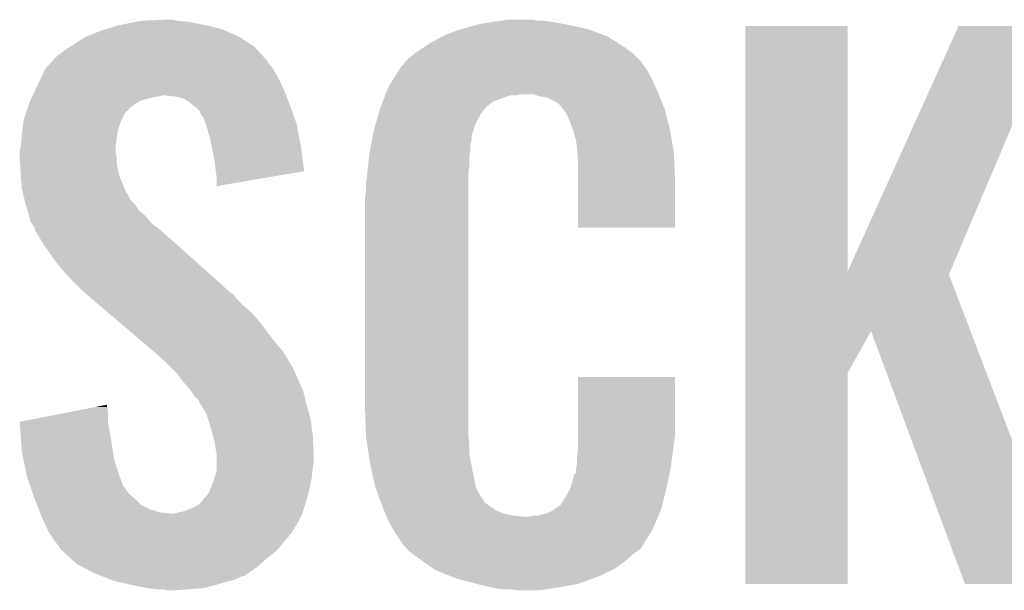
# Model space of a CAD drawing. Extents: x -9 to 122, y -9 to 65.
# Tile 22 of 256: x 3.28 to 5.63, y 20.63 to 21.99. Entities that reach past the tile are written whole.
import ezdxf

# ---------------------------------------------------------------- set-up
doc = ezdxf.new("R2010")
doc.units = 0
doc.layers.add('CLICKER_4_FOR_R7FA4M2A_V100_GTO', color=12, linetype='CONTINUOUS')

msp = doc.modelspace()

# ---------------------------------------------------------------- linework, layer by layer
at = {"layer": 'CLICKER_4_FOR_R7FA4M2A_V100_GTO'}
for points in [[(3.483354, 21.96338), (3.517898, 21.97354), (3.761742, 21.96338), (3.7211, 21.97354)], [(3.517898, 21.97354), (3.556, 21.98116), (3.7211, 21.97354), (3.683002, 21.98116)], [(3.556, 21.98116), (3.568702, 21.9837), (3.683002, 21.98116), (3.65506, 21.9837)], [(3.568702, 21.9837), (3.62712, 21.98624), (3.65506, 21.9837), (3.642362, 21.98624)], [(4.33154, 21.963378), (4.34848, 21.96846), (4.635502, 21.963378), (4.612638, 21.96846)], [(4.34848, 21.96846), (4.367106, 21.97354), (4.612638, 21.96846), (4.58978, 21.97354)], [(4.367106, 21.97354), (4.37642, 21.97608), (4.58978, 21.97354), (4.575388, 21.97608)], [(4.37642, 21.97608), (4.40944, 21.98116), (4.575388, 21.97608), (4.5466, 21.98116)], [(4.40944, 21.98116), (4.42595, 21.9837), (4.5466, 21.98116), (4.52882, 21.9837)], [(4.42595, 21.9837), (4.442462, 21.98624), (4.513582, 21.9837), (4.500882, 21.98624)], [(5.008892, 21.386894), (5.0089, 21.970978), (5.252762, 21.386894), (5.25272, 21.970978)], [(5.0089, 21.970978), (5.008902, 21.971), (5.25272, 21.970978), (5.008902, 21.971)], [(5.252762, 21.386894), (5.51688, 21.97097), (5.497304, 21.386894), (5.745466, 21.97097)], [(5.51688, 21.97097), (5.516894, 21.971), (5.745466, 21.97097), (5.516894, 21.971)], [(3.40868, 21.92782), (3.436616, 21.945598), (3.830038, 21.92782), (3.80238, 21.945598)], [(3.436616, 21.945598), (3.43662, 21.9456), (3.80238, 21.945598), (3.802376, 21.9456)], [(3.43662, 21.9456), (3.474718, 21.96084), (3.802376, 21.9456), (3.767548, 21.96084)], [(3.474718, 21.96084), (3.483354, 21.96338), (3.767548, 21.96084), (3.761742, 21.96338)], [(4.257038, 21.930358), (4.285612, 21.945598), (4.705606, 21.930358), (4.68122, 21.945598)], [(4.285612, 21.945598), (4.295142, 21.95068), (4.68122, 21.945598), (4.668154, 21.95068)], [(4.295142, 21.95068), (4.32308, 21.96084), (4.668154, 21.95068), (4.64203, 21.96084)], [(4.32308, 21.96084), (4.33154, 21.963378), (4.64203, 21.96084), (4.635502, 21.963378)], [(3.388362, 21.91512), (3.400548, 21.922738), (3.844974, 21.91512), (3.837942, 21.922738)], [(3.400548, 21.922738), (3.40868, 21.92782), (3.837942, 21.922738), (3.830038, 21.92782)], [(4.2418, 21.9202), (4.257038, 21.930358), (4.721858, 21.9202), (4.705606, 21.930358)], [(3.358854, 21.889716), (3.370584, 21.902422), (3.868422, 21.889716), (3.856696, 21.902422)], [(3.370584, 21.902422), (3.37566, 21.90496), (3.856696, 21.902422), (3.854352, 21.90496)], [(3.37566, 21.90496), (3.388362, 21.91512), (3.854352, 21.90496), (3.844974, 21.91512)], [(4.203702, 21.892262), (4.220024, 21.904958), (4.754876, 21.892262), (4.74218, 21.904958)], [(4.220024, 21.904958), (4.22656, 21.91004), (4.74218, 21.904958), (4.735406, 21.91004)], [(4.22656, 21.91004), (4.2418, 21.9202), (4.735406, 21.91004), (4.721858, 21.9202)], [(3.342444, 21.871938), (3.354168, 21.88464), (3.88112, 21.871938), (3.87096, 21.88464)], [(3.354168, 21.88464), (3.358854, 21.889716), (3.87096, 21.88464), (3.868422, 21.889716)], [(4.185248, 21.869398), (4.18846, 21.874484), (4.772662, 21.869398), (4.768594, 21.874484)], [(4.18846, 21.874484), (4.188474, 21.877026), (4.768594, 21.874484), (4.76656, 21.877026)], [(4.188474, 21.877026), (4.193542, 21.879564), (4.76656, 21.877026), (4.76453, 21.879564)], [(4.193542, 21.879564), (4.19557, 21.8821), (4.76453, 21.879564), (4.7625, 21.8821)], [(4.19557, 21.8821), (4.199632, 21.887176), (4.7625, 21.8821), (4.759962, 21.887176)], [(4.199632, 21.887176), (4.203702, 21.892262), (4.759962, 21.887176), (4.754876, 21.892262)], [(3.31978, 21.82622), (3.331732, 21.851618), (3.905544, 21.82622), (3.89382, 21.851618)], [(3.331732, 21.851618), (3.340102, 21.8694), (3.89382, 21.851618), (3.882708, 21.8694)], [(3.340102, 21.8694), (3.342444, 21.871938), (3.882708, 21.8694), (3.88112, 21.871938)], [(4.170812, 21.84654), (4.185248, 21.869398), (4.78536, 21.84654), (4.772662, 21.869398)], [(4.157982, 21.826222), (4.170812, 21.84654), (4.794738, 21.826222), (4.78536, 21.84654)], [(3.307926, 21.80082), (3.309112, 21.80336), (3.594098, 21.80082), (3.60934, 21.80336)], [(3.309112, 21.80336), (3.310296, 21.8059), (3.60934, 21.80336), (3.619498, 21.8059)], [(3.310296, 21.8059), (3.316224, 21.8186), (3.91414, 21.8059), (3.90906, 21.8186)], [(3.316224, 21.8186), (3.31978, 21.82622), (3.90906, 21.8186), (3.905544, 21.82622)], [(3.649978, 21.80336), (3.627118, 21.8059), (3.915156, 21.80336), (3.91414, 21.8059)], [(3.670298, 21.798282), (3.649978, 21.80336), (3.917188, 21.798282), (3.915156, 21.80336)], [(4.146366, 21.79574), (4.150238, 21.805898), (4.4196, 21.79574), (4.447538, 21.805898)], [(4.150238, 21.8059), (4.151206, 21.80844), (4.462778, 21.8059), (4.472938, 21.80844)], [(4.150238, 21.805898), (4.150238, 21.8059), (4.447538, 21.805898), (4.462778, 21.8059)], [(4.151206, 21.80844), (4.153142, 21.81352), (4.802632, 21.80844), (4.8006, 21.81352)], [(4.153142, 21.81352), (4.157982, 21.826222), (4.8006, 21.81352), (4.794738, 21.826222)], [(4.521198, 21.80336), (4.503418, 21.80844), (4.804664, 21.80336), (4.802632, 21.80844)], [(4.536438, 21.80082), (4.521198, 21.80336), (4.80568, 21.80082), (4.804664, 21.80336)], [(3.296916, 21.772872), (3.300306, 21.78304), (3.53822, 21.772872), (3.55092, 21.78304)], [(3.300306, 21.78304), (3.302, 21.78812), (3.55092, 21.78304), (3.558538, 21.78812)], [(3.302, 21.78812), (3.304368, 21.793198), (3.558538, 21.78812), (3.566156, 21.793198)], [(3.304368, 21.793198), (3.307926, 21.80082), (3.566156, 21.793198), (3.594098, 21.80082)], [(3.68554, 21.78812), (3.670298, 21.798282), (3.921252, 21.78812), (3.917188, 21.798282)], [(3.695066, 21.7805), (3.68554, 21.78812), (3.9243, 21.7805), (3.921252, 21.78812)], [(3.698238, 21.777962), (3.695066, 21.7805), (3.925196, 21.777962), (3.9243, 21.7805)], [(4.138624, 21.775418), (4.14056, 21.7805), (4.389118, 21.775418), (4.3942, 21.7805)], [(4.14056, 21.7805), (4.14443, 21.790658), (4.3942, 21.7805), (4.4069, 21.790658)], [(4.14443, 21.790658), (4.146366, 21.79574), (4.4069, 21.790658), (4.4196, 21.79574)], [(4.561836, 21.788122), (4.536438, 21.80082), (4.81076, 21.788122), (4.80568, 21.80082)], [(4.566918, 21.78304), (4.561836, 21.788122), (4.812792, 21.78304), (4.81076, 21.788122)], [(4.572634, 21.77542), (4.566918, 21.78304), (4.81584, 21.77542), (4.812792, 21.78304)], [(3.289302, 21.750022), (3.292686, 21.760178), (3.52298, 21.750022), (3.52806, 21.760178)], [(3.292686, 21.760178), (3.295226, 21.767796), (3.52806, 21.760178), (3.53314, 21.767796)], [(3.295226, 21.767796), (3.29607, 21.770334), (3.53314, 21.767796), (3.538206, 21.770334)], [(3.29607, 21.770334), (3.296916, 21.772872), (3.538206, 21.770334), (3.53822, 21.772872)], [(3.708398, 21.7678), (3.698238, 21.777962), (3.928784, 21.7678), (3.925196, 21.777962)], [(3.713478, 21.757644), (3.708398, 21.7678), (3.932368, 21.757644), (3.928784, 21.7678)], [(3.718554, 21.752566), (3.713478, 21.757644), (3.93416, 21.752566), (3.932368, 21.757644)], [(4.128224, 21.739858), (4.134754, 21.762718), (4.36626, 21.739858), (4.378958, 21.762718)], [(4.134754, 21.762718), (4.137658, 21.77288), (4.378958, 21.762718), (4.387086, 21.77288)], [(4.137658, 21.77288), (4.138624, 21.775418), (4.387086, 21.77288), (4.389118, 21.775418)], [(4.582158, 21.76272), (4.572634, 21.77542), (4.819184, 21.76272), (4.81584, 21.77542)], [(4.59232, 21.739858), (4.582158, 21.76272), (4.8252, 21.739858), (4.819184, 21.76272)], [(3.285308, 21.722078), (3.287486, 21.737322), (3.51282, 21.722078), (3.5179, 21.737322)], [(3.287486, 21.737322), (3.2893, 21.75002), (3.5179, 21.737322), (3.52298, 21.75002)], [(3.2893, 21.75002), (3.289302, 21.750022), (3.52298, 21.75002), (3.52298, 21.750022)], [(3.71856, 21.750024), (3.718554, 21.752566), (3.935056, 21.750024), (3.93416, 21.752566)], [(3.722796, 21.737318), (3.71856, 21.750024), (3.93954, 21.737318), (3.935056, 21.750024)], [(3.72618, 21.72716), (3.722796, 21.737318), (3.941476, 21.72716), (3.93954, 21.737318)], [(4.12242, 21.71954), (4.128224, 21.739858), (4.359486, 21.71954), (4.36626, 21.739858)], [(4.596554, 21.727162), (4.59232, 21.739858), (4.82854, 21.727162), (4.8252, 21.739858)], [(3.283372, 21.7043), (3.28422, 21.71446), (3.51028, 21.7043), (3.51173, 21.71446)], [(3.28422, 21.71446), (3.285308, 21.722078), (3.51173, 21.71446), (3.51282, 21.722078)], [(3.7338, 21.69922), (3.72618, 21.72716), (3.946798, 21.69922), (3.941476, 21.72716)], [(4.120572, 21.709376), (4.12242, 21.71954), (4.3561, 21.709376), (4.359486, 21.71954)], [(4.5974, 21.724622), (4.596554, 21.727162), (4.828982, 21.724622), (4.82854, 21.727162)], [(4.599938, 21.719544), (4.5974, 21.724622), (4.829866, 21.719544), (4.828982, 21.724622)], [(4.59994, 21.717002), (4.599938, 21.719544), (4.830308, 21.717002), (4.829866, 21.719544)], [(4.60502, 21.699222), (4.59994, 21.717002), (4.8334, 21.699222), (4.830308, 21.717002)], [(3.28168, 21.683982), (3.283372, 21.7043), (3.508022, 21.683982), (3.51028, 21.7043)], [(3.736848, 21.68398), (3.7338, 21.69922), (3.9497, 21.68398), (3.946798, 21.69922)], [(4.114568, 21.676358), (4.116876, 21.689058), (4.35356, 21.676358), (4.35356, 21.689058)], [(4.116876, 21.689058), (4.118724, 21.699218), (4.35356, 21.689058), (4.3561, 21.699218)], [(4.118724, 21.699218), (4.120572, 21.709376), (4.3561, 21.699218), (4.3561, 21.709376)], [(4.60756, 21.68144), (4.60502, 21.699222), (4.836492, 21.68144), (4.8334, 21.699222)], [(3.27914, 21.673822), (3.281044, 21.681438), (3.50774, 21.673822), (3.50774, 21.681438)], [(3.27914, 21.671278), (3.27914, 21.673822), (3.50774, 21.671278), (3.50774, 21.673822)], [(3.27914, 21.658578), (3.27914, 21.671278), (3.51028, 21.658578), (3.50774, 21.671278)], [(3.281044, 21.681438), (3.28168, 21.683982), (3.50774, 21.681438), (3.508022, 21.683982)], [(3.74396, 21.648418), (3.736848, 21.68398), (3.954328, 21.648418), (3.9497, 21.68398)], [(4.111992, 21.661118), (4.11226, 21.66366), (4.35102, 21.661118), (4.351442, 21.66366)], [(4.11226, 21.66366), (4.114568, 21.676358), (4.351442, 21.66366), (4.35356, 21.676358)], [(4.608468, 21.668738), (4.60756, 21.68144), (4.8387, 21.668738), (4.836492, 21.68144)], [(4.6101, 21.64588), (4.608468, 21.668738), (4.839616, 21.64588), (4.8387, 21.668738)], [(3.280158, 21.643338), (3.27914, 21.658578), (3.51028, 21.643338), (3.51028, 21.658578)], [(3.28168, 21.62048), (3.280158, 21.643338), (3.515558, 21.62048), (3.51028, 21.643338)], [(3.7465, 21.62556), (3.74396, 21.648418), (3.9573, 21.62556), (3.954328, 21.648418)], [(4.107446, 21.617938), (4.109852, 21.6408), (4.34848, 21.617938), (4.35102, 21.6408)], [(4.109852, 21.6408), (4.111992, 21.661118), (4.35102, 21.6408), (4.35102, 21.661118)], [(4.6101, 21.60524), (4.6101, 21.64588), (4.84124, 21.60524), (4.839616, 21.64588)], [(3.282406, 21.610318), (3.28168, 21.62048), (3.517902, 21.610318), (3.515558, 21.62048)], [(3.746502, 21.625556), (3.7465, 21.62556), (3.9573, 21.625556), (3.9573, 21.62556)], [(3.74904, 21.60778), (3.746502, 21.625556), (3.853104, 21.60778), (3.9573, 21.625556)], [(4.10718, 21.6154), (4.107446, 21.617938), (4.34848, 21.6154), (4.34848, 21.617938)], [(3.28422, 21.58492), (3.282406, 21.610318), (3.528788, 21.58492), (3.517902, 21.610318)], [(3.74904, 21.590026), (3.74904, 21.60778), (3.74904, 21.590026), (3.853104, 21.60778)], [(4.10464, 21.59508), (4.10718, 21.6154), (4.34848, 21.59508), (4.34848, 21.6154)], [(4.10464, 21.577302), (4.10464, 21.59508), (4.34848, 21.577302), (4.34848, 21.59508)], [(4.6101, 21.490962), (4.6101, 21.60524), (4.841218, 21.490962), (4.84124, 21.60524)], [(3.286566, 21.57476), (3.28422, 21.58492), (3.533142, 21.57476), (3.528788, 21.58492)], [(3.287152, 21.572216), (3.286566, 21.57476), (3.535682, 21.572216), (3.533142, 21.57476)], [(3.290668, 21.55698), (3.287152, 21.572216), (3.543302, 21.55698), (3.535682, 21.572216)], [(4.1021, 21.562062), (4.10464, 21.577302), (4.34848, 21.562062), (4.34848, 21.577302)], [(3.29184, 21.5519), (3.290668, 21.55698), (3.548382, 21.5519), (3.543302, 21.55698)], [(3.293364, 21.54682), (3.29184, 21.5519), (3.55346, 21.54682), (3.548382, 21.5519)], [(3.297938, 21.531578), (3.293364, 21.54682), (3.563624, 21.531578), (3.55346, 21.54682)], [(4.1021, 21.06676), (4.1021, 21.562062), (4.34848, 21.06676), (4.34848, 21.562062)], [(3.29946, 21.526498), (3.297938, 21.531578), (3.569722, 21.526498), (3.563624, 21.531578)], [(3.301366, 21.51888), (3.29946, 21.526498), (3.578862, 21.51888), (3.569722, 21.526498)], [(3.304538, 21.506182), (3.301366, 21.51888), (3.589746, 21.506182), (3.578862, 21.51888)], [(3.307928, 21.501098), (3.304538, 21.506182), (3.594102, 21.501098), (3.589746, 21.506182)], [(3.314698, 21.490944), (3.307928, 21.501098), (3.607158, 21.490944), (3.594102, 21.501098)], [(3.316606, 21.48332), (3.314698, 21.490944), (3.61696, 21.48332), (3.607158, 21.490944)], [(3.317238, 21.480786), (3.316606, 21.48332), (3.6198, 21.480786), (3.61696, 21.48332)], [(3.319778, 21.478242), (3.317238, 21.480786), (3.622652, 21.478242), (3.6198, 21.480786)], [(3.33502, 21.452838), (3.319778, 21.478242), (3.651122, 21.452838), (3.622652, 21.478242)], [(4.841218, 21.49094), (4.6101, 21.490962), (4.841218, 21.49094), (4.841218, 21.490962)], [(3.3528, 21.42744), (3.33502, 21.452838), (3.679586, 21.42744), (3.651122, 21.452838)], [(3.37312, 21.399498), (3.3528, 21.42744), (3.7109, 21.399498), (3.679586, 21.42744)], [(3.3909, 21.37918), (3.37312, 21.399498), (3.73367, 21.37918), (3.7109, 21.399498)], [(5.008892, 21.379172), (5.008892, 21.386894), (5.494024, 21.379172), (5.497304, 21.386894)], [(3.434082, 21.335998), (3.3909, 21.37918), (3.782064, 21.335998), (3.73367, 21.37918)], [(5.008888, 21.244518), (5.008892, 21.379172), (5.545558, 21.244518), (5.494024, 21.379172)], [(3.43707, 21.333456), (3.434082, 21.335998), (3.787142, 21.333456), (3.782064, 21.335998)], [(3.451994, 21.32076), (3.43707, 21.333456), (3.7973, 21.32076), (3.787142, 21.333456)], [(3.469908, 21.30552), (3.451994, 21.32076), (3.81254, 21.30552), (3.7973, 21.32076)], [(3.493796, 21.285198), (3.469908, 21.30552), (3.835402, 21.285198), (3.81254, 21.30552)], [(3.526634, 21.25726), (3.493796, 21.285198), (3.85826, 21.25726), (3.835402, 21.285198)], [(3.562462, 21.22678), (3.526634, 21.25726), (3.88112, 21.22678), (3.85826, 21.25726)], [(5.008888, 21.145494), (5.008888, 21.244518), (5.25272, 21.145494), (5.308576, 21.244518)], [(5.532116, 20.642596), (5.308576, 21.244518), (5.775922, 20.642596), (5.545558, 21.244518)], [(3.598292, 21.196298), (3.562462, 21.22678), (3.906522, 21.196298), (3.88112, 21.22678)], [(3.60426, 21.19122), (3.598292, 21.196298), (3.909648, 21.19122), (3.906522, 21.196298)], [(3.62966, 21.16836), (3.60426, 21.19122), (3.923714, 21.16836), (3.909648, 21.19122)], [(3.63474, 21.16328), (3.62966, 21.16836), (3.92684, 21.16328), (3.923714, 21.16836)], [(3.64998, 21.14804), (3.63474, 21.16328), (3.93446, 21.14804), (3.92684, 21.16328)], [(3.652518, 21.1455), (3.64998, 21.14804), (3.93559, 21.1455), (3.93446, 21.14804)], [(3.6703, 21.122638), (3.652518, 21.1455), (3.945752, 21.122638), (3.93559, 21.1455)], [(4.610104, 20.99818), (4.61012, 21.135318), (4.84124, 20.99818), (4.84124, 21.135318)], [(4.61012, 21.135318), (4.610122, 21.13534), (4.84124, 21.135318), (4.610122, 21.13534)], [(5.00888, 20.642602), (5.008888, 21.145494), (5.252698, 20.642602), (5.25272, 21.145494)], [(3.68554, 21.104862), (3.6703, 21.122638), (3.953652, 21.104862), (3.945752, 21.122638)], [(3.687236, 21.102318), (3.68554, 21.104862), (3.954782, 21.102318), (3.953652, 21.104862)], [(3.6957, 21.08962), (3.687236, 21.102318), (3.957956, 21.08962), (3.954782, 21.102318)], [(3.705856, 21.079462), (3.6957, 21.08962), (3.960496, 21.079462), (3.957956, 21.08962)], [(3.7084, 21.071844), (3.705856, 21.079462), (3.9624, 21.071844), (3.960496, 21.079462)], [(3.383336, 21.048978), (3.46149, 21.064218), (3.48996, 21.048978), (3.48742, 21.064218)], [(3.46149, 21.064218), (3.48742, 21.069274), (3.48742, 21.064218), (3.48742, 21.069274)], [(3.708404, 21.07184), (3.7084, 21.071844), (3.9624, 21.07184), (3.9624, 21.071844)], [(3.710938, 21.069302), (3.708404, 21.07184), (3.963126, 21.069302), (3.9624, 21.07184)], [(3.723638, 21.048982), (3.710938, 21.069302), (3.968932, 21.048982), (3.963126, 21.069302)], [(4.104466, 20.99818), (4.1021, 21.06676), (4.34848, 20.99818), (4.34848, 21.06676)], [(3.27916, 21.028664), (3.383336, 21.048978), (3.48996, 21.028664), (3.48996, 21.048978)], [(3.727874, 21.036278), (3.723638, 21.048982), (3.97256, 21.036278), (3.968932, 21.048982)], [(3.73126, 21.02612), (3.727874, 21.036278), (3.97383, 21.02612), (3.97256, 21.036278)], [(3.279342, 21.026118), (3.27916, 21.028664), (3.48996, 21.026118), (3.48996, 21.028664)], [(3.28133, 20.99818), (3.279342, 21.026118), (3.49504, 20.99818), (3.48996, 21.026118)], [(3.739728, 20.99564), (3.73126, 21.02612), (3.97764, 20.99564), (3.97383, 21.02612)], [(3.283678, 20.96516), (3.28133, 20.99818), (3.50012, 20.96516), (3.49504, 20.99818)], [(3.74396, 20.980402), (3.739728, 20.99564), (3.978488, 20.980402), (3.97764, 20.99564)], [(4.10464, 20.993102), (4.104466, 20.99818), (4.349046, 20.993102), (4.34848, 20.99818)], [(4.107376, 20.975318), (4.10464, 20.993102), (4.35102, 20.975318), (4.349046, 20.993102)], [(4.6101, 20.97786), (4.610104, 20.99818), (4.8387, 20.97786), (4.84124, 20.99818)], [(3.28422, 20.95754), (3.283678, 20.96516), (3.501392, 20.95754), (3.50012, 20.96516)], [(3.7465, 20.96262), (3.74396, 20.980402), (3.979476, 20.96262), (3.978488, 20.980402)], [(3.748618, 20.949922), (3.7465, 20.96262), (3.98018, 20.949922), (3.979476, 20.96262)], [(4.110894, 20.952458), (4.107376, 20.975318), (4.35102, 20.952458), (4.35102, 20.975318)], [(4.60756, 20.94484), (4.609464, 20.96008), (4.834254, 20.94484), (4.83616, 20.96008)], [(4.609464, 20.96008), (4.6101, 20.965162), (4.83616, 20.96008), (4.836886, 20.965162)], [(4.6101, 20.965162), (4.6101, 20.97786), (4.836886, 20.965162), (4.8387, 20.97786)], [(3.288984, 20.934678), (3.28422, 20.95754), (3.505202, 20.934678), (3.501392, 20.95754)], [(3.74904, 20.947382), (3.748618, 20.949922), (3.98018, 20.947382), (3.98018, 20.949922)], [(3.74904, 20.93468), (3.74904, 20.947382), (3.98018, 20.93468), (3.98018, 20.947382)], [(4.1148, 20.92706), (4.110894, 20.952458), (4.355858, 20.92706), (4.35102, 20.952458)], [(4.60756, 20.929602), (4.60756, 20.94484), (4.83235, 20.929602), (4.834254, 20.94484)], [(3.295334, 20.9042), (3.288984, 20.934678), (3.51536, 20.9042), (3.505202, 20.934678)], [(3.74396, 20.89658), (3.74904, 20.914362), (3.975382, 20.89658), (3.977356, 20.914362)], [(3.74904, 20.9169), (3.74904, 20.93468), (3.97764, 20.9169), (3.98018, 20.93468)], [(3.74904, 20.914362), (3.74904, 20.9169), (3.977356, 20.914362), (3.97764, 20.9169)], [(4.121152, 20.89912), (4.1148, 20.92706), (4.36118, 20.89912), (4.355858, 20.92706)], [(4.60502, 20.916902), (4.605528, 20.919442), (4.830544, 20.916902), (4.83108, 20.919442)], [(4.60502, 20.906746), (4.60502, 20.916902), (4.828406, 20.906746), (4.830544, 20.916902)], [(4.605528, 20.919442), (4.60756, 20.929602), (4.83108, 20.919442), (4.83235, 20.929602)], [(3.29692, 20.896582), (3.295334, 20.9042), (3.518132, 20.896582), (3.51536, 20.9042)], [(3.304034, 20.87626), (3.29692, 20.896582), (3.525524, 20.87626), (3.518132, 20.896582)], [(3.73888, 20.881338), (3.743114, 20.894042), (3.972558, 20.881338), (3.9751, 20.894042)], [(3.743114, 20.894042), (3.74396, 20.89658), (3.9751, 20.894042), (3.975382, 20.89658)], [(4.126924, 20.873718), (4.121152, 20.89912), (4.366262, 20.873718), (4.36118, 20.89912)], [(4.592322, 20.871182), (4.59994, 20.899122), (4.82092, 20.871182), (4.826802, 20.899122)], [(4.59994, 20.899122), (4.599946, 20.901666), (4.826802, 20.899122), (4.827336, 20.901666)], [(4.599946, 20.901666), (4.60502, 20.906746), (4.827336, 20.901666), (4.828406, 20.906746)], [(3.304922, 20.87372), (3.304034, 20.87626), (3.52806, 20.87372), (3.525524, 20.87626)], [(3.30759, 20.8661), (3.304922, 20.87372), (3.53314, 20.8661), (3.52806, 20.87372)], [(3.311146, 20.855938), (3.30759, 20.8661), (3.540762, 20.855938), (3.53314, 20.8661)], [(3.72872, 20.858482), (3.7338, 20.86864), (3.967248, 20.858482), (3.97002, 20.86864)], [(3.7338, 20.86864), (3.73888, 20.881338), (3.97002, 20.86864), (3.972558, 20.881338)], [(4.1275, 20.871182), (4.126924, 20.873718), (4.367532, 20.871182), (4.366262, 20.873718)], [(4.134052, 20.8534), (4.1275, 20.871182), (4.376422, 20.8534), (4.367532, 20.871182)], [(4.579618, 20.848318), (4.59232, 20.87118), (4.815202, 20.848318), (4.82092, 20.87118)], [(4.59232, 20.87118), (4.592322, 20.871182), (4.82092, 20.87118), (4.82092, 20.871182)], [(3.3147, 20.84578), (3.311146, 20.855938), (3.55346, 20.84578), (3.540762, 20.855938)], [(3.320628, 20.830538), (3.3147, 20.84578), (3.568704, 20.830538), (3.55346, 20.84578)], [(3.714494, 20.8407), (3.71856, 20.84578), (3.9624, 20.8407), (3.963784, 20.84578)], [(3.71856, 20.84578), (3.72364, 20.85086), (3.963784, 20.84578), (3.96517, 20.85086)], [(3.72364, 20.85086), (3.72872, 20.858482), (3.96517, 20.85086), (3.967248, 20.858482)], [(4.13499, 20.850856), (4.134052, 20.8534), (4.378962, 20.850856), (4.376422, 20.8534)], [(4.13686, 20.84578), (4.13499, 20.850856), (4.381502, 20.84578), (4.378962, 20.850856)], [(4.140602, 20.835618), (4.13686, 20.84578), (4.389122, 20.835618), (4.381502, 20.84578)], [(4.569462, 20.833082), (4.579618, 20.848318), (4.811394, 20.833082), (4.815202, 20.848318)], [(3.32458, 20.820378), (3.320628, 20.830538), (3.589022, 20.820378), (3.568704, 20.830538)], [(3.327542, 20.81276), (3.32458, 20.820378), (3.614422, 20.81276), (3.589022, 20.820378)], [(3.670302, 20.815302), (3.695702, 20.82546), (3.954584, 20.815302), (3.95771, 20.82546)], [(3.695702, 20.82546), (3.708402, 20.833084), (3.95771, 20.82546), (3.960056, 20.833084)], [(3.708402, 20.833084), (3.714494, 20.8407), (3.960056, 20.833084), (3.9624, 20.8407)], [(4.14341, 20.828), (4.140602, 20.835618), (4.39928, 20.828), (4.389122, 20.835618)], [(4.14528, 20.82292), (4.14341, 20.828), (4.4069, 20.82292), (4.39928, 20.828)], [(4.147458, 20.81784), (4.14528, 20.82292), (4.41452, 20.81784), (4.4069, 20.82292)], [(4.150724, 20.81022), (4.147458, 20.81784), (4.432302, 20.81022), (4.41452, 20.81784)], [(4.541522, 20.81276), (4.554216, 20.820378), (4.80501, 20.81276), (4.808218, 20.820378)], [(4.554216, 20.820378), (4.55422, 20.82038), (4.808218, 20.820378), (4.808218, 20.82038)], [(4.55422, 20.82038), (4.564384, 20.828), (4.808218, 20.82038), (4.810122, 20.828)], [(4.564384, 20.828), (4.566926, 20.828014), (4.810122, 20.828), (4.810126, 20.828014)], [(4.566926, 20.828014), (4.569462, 20.833082), (4.810126, 20.828014), (4.811394, 20.833082)], [(3.32853, 20.81022), (3.327542, 20.81276), (3.639818, 20.81022), (3.614422, 20.81276)], [(3.329518, 20.807678), (3.32853, 20.81022), (3.95224, 20.807678), (3.953022, 20.81022)], [(3.33248, 20.80006), (3.329518, 20.807678), (3.948082, 20.80006), (3.95224, 20.807678)], [(3.34186, 20.77974), (3.33248, 20.80006), (3.936998, 20.77974), (3.948082, 20.80006)], [(3.647442, 20.81022), (3.6576, 20.81276), (3.953022, 20.81022), (3.953802, 20.81276)], [(3.6576, 20.81276), (3.670302, 20.815302), (3.953802, 20.81276), (3.954584, 20.815302)], [(4.152902, 20.80514), (4.150724, 20.81022), (4.455162, 20.80514), (4.432302, 20.81022)], [(4.15399, 20.8026), (4.152902, 20.80514), (4.483098, 20.8026), (4.455162, 20.80514)], [(4.16052, 20.787362), (4.15399, 20.8026), (4.794314, 20.787362), (4.800732, 20.8026)], [(4.493262, 20.8026), (4.503422, 20.80514), (4.800732, 20.8026), (4.8018, 20.80514)], [(4.513584, 20.80514), (4.541522, 20.81276), (4.8018, 20.80514), (4.80501, 20.81276)], [(3.343034, 20.777196), (3.34186, 20.77974), (3.934458, 20.777196), (3.936998, 20.77974)], [(3.34772, 20.76704), (3.343034, 20.777196), (3.92938, 20.76704), (3.934458, 20.777196)], [(4.169664, 20.77212), (4.16052, 20.787362), (4.787898, 20.77212), (4.794314, 20.787362)], [(4.17576, 20.761958), (4.169664, 20.77212), (4.781546, 20.761958), (4.787898, 20.77212)], [(3.356188, 20.75434), (3.34772, 20.76704), (3.91922, 20.75434), (3.92938, 20.76704)], [(3.36296, 20.74418), (3.356188, 20.75434), (3.910752, 20.74418), (3.91922, 20.75434)], [(4.18592, 20.74672), (4.17576, 20.761958), (4.772024, 20.74672), (4.781546, 20.761958)], [(3.367024, 20.7391), (3.36296, 20.74418), (3.90652, 20.7391), (3.910752, 20.74418)], [(3.37312, 20.73148), (3.367024, 20.7391), (3.899988, 20.73148), (3.90652, 20.7391)], [(3.375658, 20.726404), (3.37312, 20.73148), (3.895636, 20.726404), (3.899988, 20.73148)], [(3.381108, 20.721318), (3.375658, 20.726404), (3.891278, 20.721318), (3.895636, 20.726404)], [(4.188454, 20.744186), (4.18592, 20.74672), (4.77044, 20.744186), (4.772024, 20.74672)], [(4.18846, 20.741646), (4.188454, 20.744186), (4.768854, 20.741646), (4.77044, 20.744186)], [(4.197352, 20.73148), (4.18846, 20.741646), (4.762502, 20.73148), (4.768854, 20.741646)], [(4.201796, 20.7264), (4.197352, 20.73148), (4.759956, 20.7264), (4.762502, 20.73148)], [(4.206238, 20.72132), (4.201796, 20.7264), (4.752336, 20.72132), (4.759956, 20.7264)], [(3.400156, 20.70354), (3.381108, 20.721318), (3.86842, 20.70354), (3.891278, 20.721318)], [(3.41376, 20.690842), (3.400156, 20.70354), (3.854134, 20.690842), (3.86842, 20.70354)], [(4.213012, 20.71624), (4.206238, 20.72132), (4.744718, 20.71624), (4.752336, 20.72132)], [(4.22656, 20.70608), (4.213012, 20.71624), (4.733108, 20.70608), (4.744718, 20.71624)], [(4.237356, 20.69846), (4.22656, 20.70608), (4.724402, 20.69846), (4.733108, 20.70608)], [(3.428156, 20.68322), (3.41376, 20.690842), (3.84556, 20.68322), (3.854134, 20.690842)], [(3.456938, 20.66798), (3.428156, 20.68322), (3.823788, 20.66798), (3.84556, 20.68322)], [(4.266144, 20.67814), (4.237356, 20.69846), (4.696458, 20.67814), (4.724402, 20.69846)], [(4.269738, 20.675602), (4.266144, 20.67814), (4.691018, 20.675602), (4.696458, 20.67814)], [(3.463476, 20.665438), (3.456938, 20.66798), (3.820158, 20.665438), (3.823788, 20.66798)], [(3.470008, 20.662898), (3.463476, 20.665438), (3.817614, 20.662898), (3.820158, 20.665438)], [(3.476536, 20.66036), (3.470008, 20.662898), (3.807458, 20.66036), (3.817614, 20.662898)], [(3.496138, 20.652738), (3.476536, 20.66036), (3.792218, 20.652738), (3.807458, 20.66036)], [(4.307844, 20.66036), (4.269738, 20.675602), (4.65836, 20.66036), (4.691018, 20.675602)], [(4.320538, 20.655282), (4.307844, 20.66036), (4.644576, 20.655282), (4.65836, 20.66036)], [(4.3688, 20.64258), (4.320538, 20.655282), (4.610098, 20.64258), (4.644576, 20.655282)], [(3.502658, 20.650202), (3.496138, 20.652738), (3.782072, 20.650202), (3.792218, 20.652738)], [(3.51346, 20.64766), (3.502658, 20.650202), (3.771902, 20.64766), (3.782072, 20.650202)], [(3.54584, 20.64004), (3.51346, 20.64766), (3.7465, 20.64004), (3.771902, 20.64766)], [(3.583942, 20.63242), (3.54584, 20.64004), (3.716018, 20.63242), (3.7465, 20.64004)], [(3.60426, 20.62988), (3.583942, 20.63242), (3.683, 20.62988), (3.716018, 20.63242)], [(3.629658, 20.62734), (3.619498, 20.62988), (3.647442, 20.62734), (3.683, 20.62988)], [(4.390392, 20.6375), (4.3688, 20.64258), (4.58216, 20.6375), (4.610098, 20.64258)], [(4.411982, 20.63242), (4.390392, 20.6375), (4.55168, 20.63242), (4.58216, 20.6375)], [(4.42976, 20.62988), (4.411982, 20.63242), (4.535168, 20.62988), (4.55168, 20.63242)], [(4.462778, 20.62734), (4.447538, 20.62988), (4.518658, 20.62734), (4.535168, 20.62988)], [(5.252698, 20.64258), (5.00888, 20.642602), (5.252698, 20.64258), (5.252698, 20.642602)], [(5.775928, 20.64258), (5.775922, 20.642596), (5.775928, 20.64258), (5.532116, 20.642596)]]:
    msp.add_solid(points, dxfattribs=at)

doc.saveas('drawing.dxf')
